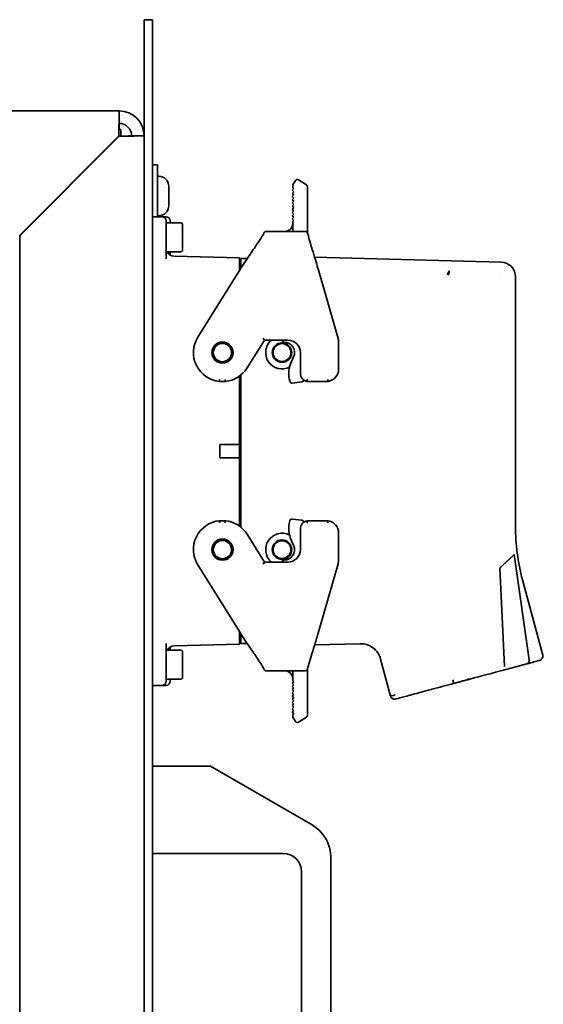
# Model space of a CAD drawing. Header units: millimetres. Extents: x 0 to 7128, y 0 to 5040.
# Tile 30 of 95: x 2711 to 2812, y 1242 to 1432. Entities that reach past the tile are written whole.
import ezdxf

# ---------------------------------------------------------------- set-up
doc = ezdxf.new("R2010")
doc.units = ezdxf.units.MM
doc.header["$LTSCALE"] = 12
doc.layers.add('Spigoli visibili(ISO)', color=7, linetype='Continuous', lineweight=35)

msp = doc.modelspace()

# ---------------------------------------------------------------- linework, layer by layer
at = {"layer": 'Spigoli visibili(ISO)'}
for p, q in [((2736.9905, 1432.1321), (2735.3905, 1432.1321)), ((2735.3905, 1429.7321), (2735.3905, 1432.1321)), ((2736.9905, 1432.1321), (2736.9905, 1429.7321)), ((2735.3905, 1429.7321), (2735.3905, 981.3534)), ((2736.9905, 981.3534), (2736.9905, 1429.7321)), ((2313.3905, 1414.5321), (2730.5905, 1414.5321)), ((2730.5905, 1414.5321), (2730.5905, 1412.1321)), ((2730.5339, 1409.7321), (2711.3339, 1390.5321)), ((2711.3905, 1390.4756), (2730.5905, 1409.6756)), ((2730.9339, 1410.9321), (2730.5528, 1410.9321)), ((2730.9339, 1409.6807), (2730.9339, 1410.9321)), ((2732.9905, 1409.7321), (2735.3905, 1409.7321)), ((2728.9905, 1408.0756), (2728.9905, 1408.1887)), ((2729.7339, 1408.9321), (2729.8471, 1408.9321)), ((2736.9905, 1404.1321), (2737.9505, 1404.1321)), ((2737.9505, 1404.1321), (2737.9505, 1394.1321)), ((2738.2545, 1401.9321), (2737.9505, 1401.9321)), ((2740.1505, 1400.0361), (2740.1505, 1396.2281)), ((2764.2641, 1399.579), (2763.9572, 1399.2448)), ((2764.6353, 1401.1041), (2764.104, 1400.2539)), ((2764.1041, 1400.1326), (2764.1041, 1400.2538)), ((2764.1041, 1400.1326), (2764.1041, 1399.7259)), ((2764.1041, 1399.7259), (2764.2641, 1399.579)), ((2765.1864, 1401.2314), (2766.716, 1400.2756)), ((2766.9041, 1398.605), (2766.9041, 1399.9363)), ((2763.9572, 1399.2448), (2764.2641, 1398.963)), ((2764.2641, 1398.963), (2763.9572, 1398.6288)), ((2763.9572, 1398.6288), (2764.2641, 1398.347)), ((2764.2641, 1398.347), (2763.9572, 1398.0128)), ((2763.9572, 1398.0128), (2764.2641, 1397.731)), ((2764.2641, 1397.731), (2763.9572, 1397.3968)), ((2766.9041, 1392.7526), (2766.9041, 1398.605)), ((2763.9572, 1397.3968), (2764.2641, 1397.115)), ((2764.2641, 1397.115), (2763.9572, 1396.7808)), ((2763.9572, 1396.7808), (2764.2641, 1396.499)), ((2764.2641, 1396.499), (2763.9572, 1396.1648)), ((2763.9572, 1396.1648), (2764.2641, 1395.883)), ((2764.2641, 1395.883), (2763.9572, 1395.5488)), ((2736.9905, 1394.1321), (2738.8305, 1394.1321)), ((2738.2545, 1394.3321), (2737.9505, 1394.3321)), ((2738.8305, 1394.1321), (2739.6305, 1394.1321)), ((2763.9572, 1395.5488), (2764.2641, 1395.267)), ((2764.2641, 1395.267), (2763.9572, 1394.9328)), ((2763.9572, 1394.9328), (2764.2641, 1394.651)), ((2764.2641, 1394.651), (2763.9572, 1394.3168)), ((2763.9572, 1394.3168), (2764.2641, 1394.035)), ((2764.2641, 1394.035), (2763.9572, 1393.7008)), ((2739.6305, 1390.1321), (2739.6305, 1393.3321)), ((2742.5105, 1392.9321), (2739.6305, 1392.9321)), ((2740.4305, 1393.3321), (2740.4305, 1392.9321)), ((2742.8305, 1392.6121), (2742.8305, 1387.6521)), ((2763.9572, 1393.7008), (2764.2641, 1393.419)), ((2764.2641, 1393.419), (2764.1041, 1393.2447)), ((2764.1041, 1393.2447), (2764.1041, 1392.8921)), ((2764.1041, 1392.8626), (2764.1041, 1392.8921)), ((2764.1041, 1392.81), (2764.1041, 1392.8626)), ((2764.1041, 1392.7805), (2764.1041, 1392.81)), ((2764.1041, 1392.7805), (2764.1041, 1392.7636)), ((2764.1041, 1392.7636), (2764.1041, 1391.2921)), ((2766.9041, 1390.9769), (2766.9041, 1392.7526)), ((2711.3905, 1186.5321), (2711.3905, 1390.4756)), ((2739.6305, 1390.1321), (2739.6305, 1386.029)), ((2766.507, 1391.2921), (2758.9022, 1391.2921)), ((2742.5105, 1387.3321), (2739.7539, 1387.3321)), ((2740.4305, 1387.3321), (2740.4305, 1386.717)), ((2741.1886, 1386.5032), (2753.8305, 1386.1721)), ((2768.2976, 1386.3097), (2804.3159, 1385.3666)), ((2753.8305, 1383.8129), (2753.8305, 1386.1721)), ((2754.0305, 1385.1321), (2753.8305, 1385.1321)), ((2754.0305, 1384.1303), (2754.0305, 1386.0521)), ((2754.0305, 1386.0521), (2755.2917, 1386.0521)), ((2753.9797, 1384.0517), (2745.7614, 1370.8997)), ((2768.9802, 1384.0516), (2768.9336, 1384.2071)), ((2772.8175, 1370.6694), (2768.9802, 1384.0516)), ((2803.9995, 1382.4889), (2803.9995, 1382.489)), ((2807.0422, 1334.4435), (2807.0422, 1382.5679)), ((2755.2596, 1364.9646), (2758.6136, 1370.3321)), ((2758.6136, 1370.3321), (2758.3919, 1370.7321)), ((2758.6136, 1370.3321), (2763.1505, 1370.3321)), ((2762.1076, 1370.3321), (2762.1082, 1369.9489)), ((2762.1082, 1369.9489), (2762.4282, 1369.9493)), ((2772.9105, 1364.7321), (2772.9105, 1370.0079)), ((2765.5505, 1367.9321), (2765.5505, 1363.9321)), ((2764.2446, 1367.1065), (2763.8378, 1366.2311)), ((2754.0305, 1363.5767), (2754.0305, 1334.2875)), ((2749.9424, 1362.361), (2751.0786, 1362.361)), ((2753.8305, 1363.4224), (2753.8305, 1350.2321)), ((2763.509, 1362.4146), (2763.5325, 1362.3272)), ((2763.9722, 1362.0348), (2765.8513, 1362.2881)), ((2766.8478, 1362.361), (2770.8818, 1362.361)), ((2749.9905, 1350.2321), (2749.9905, 1347.6321)), ((2749.9905, 1350.2321), (2753.8305, 1350.2321)), ((2753.8305, 1350.2321), (2753.8305, 1347.6321)), ((2749.9905, 1347.6321), (2753.8305, 1347.6321)), ((2753.8305, 1347.6321), (2753.8305, 1334.4419)), ((2751.0786, 1335.5032), (2749.9424, 1335.5032)), ((2763.509, 1335.4497), (2763.5325, 1335.537)), ((2763.9722, 1335.8294), (2765.8513, 1335.5762)), ((2770.8818, 1335.5032), (2766.8478, 1335.5032)), ((2765.5505, 1333.9321), (2765.5505, 1329.9321)), ((2772.9105, 1327.8564), (2772.9105, 1333.1321)), ((2758.6136, 1327.5321), (2755.2596, 1332.8997)), ((2764.2446, 1330.7578), (2763.8378, 1331.6332)), ((2758.3919, 1327.1321), (2758.6136, 1327.5321)), ((2763.1505, 1327.5321), (2758.6136, 1327.5321)), ((2762.1076, 1327.5321), (2762.1082, 1327.9154)), ((2762.1082, 1327.9154), (2762.4282, 1327.915)), ((2809.6974, 1308.6568), (2806.7996, 1328.955)), ((2745.7614, 1326.9646), (2753.9797, 1313.8126)), ((2768.9802, 1313.8126), (2772.8175, 1327.1949)), ((2804.9472, 1307.3661), (2804.0425, 1326.4175)), ((2808.4049, 1324.0923), (2812.3036, 1309.5424)), ((2753.8305, 1311.6921), (2753.8305, 1314.0514)), ((2754.0305, 1312.7321), (2753.8305, 1312.7321)), ((2754.0305, 1311.8121), (2754.0305, 1313.734)), ((2768.9336, 1313.6572), (2768.9802, 1313.8126)), ((2739.6305, 1311.8353), (2739.6305, 1307.7321)), ((2742.5105, 1310.5321), (2739.7539, 1310.5321)), ((2740.4305, 1311.1473), (2740.4305, 1310.5321)), ((2753.8305, 1311.6921), (2741.1886, 1311.3611)), ((2754.0305, 1311.8121), (2755.2917, 1311.8121)), ((2755.7001, 1311.8121), (2755.7006, 1311.8121)), ((2768.2976, 1311.5545), (2777.0562, 1311.7839)), ((2742.8305, 1310.2121), (2742.8305, 1305.2521)), ((2782.9395, 1301.6739), (2781.0248, 1308.8199)), ((2739.6305, 1304.5321), (2739.6305, 1307.7321)), ((2758.2241, 1307.2915), (2758.2241, 1307.4642)), ((2758.2241, 1307.2915), (2758.2241, 1307.1915)), ((2758.404, 1307.1598), (2758.2241, 1307.1915)), ((2766.507, 1306.5721), (2758.9022, 1306.5721)), ((2764.1041, 1306.5721), (2764.1041, 1305.0959)), ((2766.9041, 1306.8874), (2766.9041, 1305.1116)), ((2804.7391, 1306.6873), (2809.2328, 1307.8914)), ((2742.5105, 1304.9321), (2739.6305, 1304.9321)), ((2740.4305, 1304.9321), (2740.4305, 1304.5321)), ((2764.1041, 1305.0838), (2764.1041, 1305.0837)), ((2764.1041, 1305.0546), (2764.1041, 1305.0837)), ((2764.1041, 1305.0013), (2764.1041, 1305.0546)), ((2764.1041, 1304.9721), (2764.1041, 1305.0013)), ((2764.1041, 1304.6195), (2764.1041, 1304.9721)), ((2764.1041, 1304.6195), (2764.2641, 1304.4453)), ((2766.9041, 1305.1116), (2766.9041, 1299.2592)), ((2798.2157, 1304.9394), (2798.2059, 1304.9368)), ((2738.8305, 1303.7321), (2736.9905, 1303.7321)), ((2738.8305, 1303.7321), (2739.6305, 1303.7321)), ((2764.2641, 1304.4453), (2763.9572, 1304.1635)), ((2763.9572, 1304.1635), (2764.2641, 1303.8293)), ((2764.2641, 1303.8293), (2763.9572, 1303.5475)), ((2763.9572, 1303.5475), (2764.2641, 1303.2133)), ((2764.2641, 1303.2133), (2763.9572, 1302.9315)), ((2763.9572, 1302.9315), (2764.2641, 1302.5973)), ((2764.2641, 1302.5973), (2763.9572, 1302.3155)), ((2763.9572, 1302.3155), (2764.2641, 1301.9813)), ((2764.2641, 1301.9813), (2763.9572, 1301.6995)), ((2763.9572, 1301.6995), (2764.2641, 1301.3653)), ((2764.2641, 1301.3653), (2763.9572, 1301.0835)), ((2763.9572, 1301.0835), (2764.2641, 1300.7493)), ((2764.2641, 1300.7493), (2763.9572, 1300.4675)), ((2763.9572, 1300.4675), (2764.2641, 1300.1333)), ((2764.2641, 1300.1333), (2763.9572, 1299.8515)), ((2763.9572, 1299.8515), (2764.2641, 1299.5173)), ((2764.2641, 1299.5173), (2763.9572, 1299.2355)), ((2763.9572, 1299.2355), (2764.2641, 1298.9013)), ((2766.9041, 1299.2592), (2766.9041, 1297.9279)), ((2764.2641, 1298.9013), (2763.9572, 1298.6195)), ((2763.9572, 1298.6195), (2764.2641, 1298.2853)), ((2764.2641, 1298.2853), (2764.1041, 1298.1384)), ((2764.1041, 1297.7316), (2764.1041, 1298.1384)), ((2764.1041, 1297.7316), (2764.1041, 1297.6103)), ((2764.6353, 1296.7602), (2764.1041, 1297.6103)), ((2765.1864, 1296.6329), (2766.716, 1297.5887)), ((2748.1905, 1288.1321), (2736.9905, 1288.1321)), ((2767.7905, 1276.8161), (2748.1905, 1288.1321)), ((2736.9905, 1271.3321), (2762.1905, 1271.3321)), ((2771.3905, 1185.6836), (2771.3905, 1270.5807)), ((2765.7905, 1267.7321), (2765.7905, 1188.5321))]:
    msp.add_line(p, q, dxfattribs=at)
for centre, radius in [((2750.5105, 1367.9321), 2.04), ((2750.5105, 1367.9321), 1.92), ((2750.5105, 1367.9321), 1.76), ((2762.0022, 1367.9321), 1.88), ((2762.0022, 1367.9321), 1.72), ((2750.5105, 1329.9321), 2.04), ((2750.5105, 1329.9321), 1.92), ((2750.5105, 1329.9321), 1.76), ((2762.0022, 1329.9321), 1.88), ((2762.0022, 1329.9321), 1.72)]:
    msp.add_circle(centre, radius, dxfattribs=at)
for centre, radius, start, end in [((2730.5905, 1409.7321), 4.8, 0, 90), ((2730.5905, 1409.7321), 2.4, 0, 90), ((2738.2545, 1400.0361), 1.896, 0, 90), ((2766.5041, 1399.9363), 0.4, 0, 58), ((2738.2545, 1396.2281), 1.896, 270, 0), ((2738.8305, 1393.3321), 0.8, 0, 90), ((2739.6305, 1393.3321), 0.8, 0, 90), ((2742.5105, 1392.6121), 0.32, 0, 90), ((2762.5041, 1392.8921), 1.6, 270, 271.066429), ((2741.2305, 1388.1026), 1.6, 208.787137, 268.5), ((2742.5105, 1387.6521), 0.32, 270, 0), ((2750.5105, 1367.9321), 5.6, 148, 264.177817), ((2762.0022, 1367.9321), 3.1554, 130.482928, 297.526576), ((2762.4308, 1367.9493), 2, 335.076218, 90.076218), ((2763.1505, 1367.9321), 2.4, 0, 90), ((2770.5105, 1370.0079), 2.4, 0, 16), ((2768.9162, 1363.8712), 5.6, 155.076218, 195.076218), ((2750.5105, 1367.9321), 5.6, 275.822183, 328), ((2767.1505, 1363.9321), 1.6, 180, 259.095931), ((2770.5105, 1364.7321), 2.4, 278.898646, 0), ((2763.9188, 1362.4313), 0.4, 195.076218, 277.676218), ((2765.7978, 1362.6845), 0.4, 277.676218, 354.749872), ((2750.5105, 1329.9321), 5.6, 95.822183, 212), ((2750.5105, 1329.9321), 5.6, 32, 84.177817), ((2768.9162, 1333.9931), 5.6, 164.923782, 204.923782), ((2763.9188, 1335.433), 0.4, 82.323782, 164.923782), ((2767.1505, 1333.9321), 1.6, 100.904069, 180), ((2765.7978, 1335.1797), 0.4, 5.250083, 82.323782), ((2770.5105, 1333.1321), 2.4, 0, 81.101354), ((2762.0022, 1329.9321), 3.1554, 62.473498, 229.517072), ((2762.4308, 1329.915), 2, 269.923782, 24.923782), ((2763.1505, 1329.9321), 2.4, 270, 0), ((2770.5105, 1327.8564), 2.4, 344, 0), ((2741.2305, 1309.7616), 1.6, 91.5, 151.212863), ((2742.5105, 1310.2121), 0.32, 0, 90), ((2742.5105, 1305.2521), 0.32, 270, 0), ((2738.8305, 1304.5321), 0.8, 270, 0), ((2739.6305, 1304.5321), 0.8, 270, 0), ((2766.5041, 1297.9279), 0.4, 302, 0), ((2764.1905, 1270.5807), 7.2, 0, 60), ((2762.1905, 1267.7321), 3.6, 0, 90)]:
    msp.add_arc(centre, radius, start, end, dxfattribs=at)
for centre, major_axis, ratio, start_param, end_param in [((2804.2417, 1382.5671), (2.0062, 1.9544), 0.99970323, 5.51102547, 7.05534514), ((2847.0361, 1334.4435), (-4.7558, 39.7163), 0.99984551, 1.45163656, 1.71339585), ((2811.5308, 1309.3354), (0.207, -0.7727), 0.99999845, 0.00000892, 1.57079633)]:
    msp.add_ellipse(centre, major_axis=major_axis, ratio=ratio, start_param=start_param, end_param=end_param, dxfattribs=at)
for points, knots in [([(2730.5905, 1414.5321), (2730.5801, 1414.5321), (2730.5698, 1413.902), (2730.5594, 1412.8528), (2730.5509, 1411.9924), (2730.5424, 1410.8646), (2730.5339, 1409.7321)], [0, 0, 0, 0, 0.86303039, 0.86303039, 0.86303039, 1.57079633, 1.57079633, 1.57079633, 1.57079633]), ([(2730.5905, 1412.1321), (2730.5782, 1412.1321), (2730.5659, 1411.6776), (2730.5535, 1410.9753), (2730.547, 1410.6027), (2730.5405, 1410.1677), (2730.5339, 1409.7321)], [0, 0, 0, 0, 1.02632188, 1.02632188, 1.02632188, 1.57079633, 1.57079633, 1.57079633, 1.57079633]), ([(2730.5905, 1409.6756), (2731.9714, 1409.6859), (2733.3399, 1409.6963), (2734.2376, 1409.7066), (2734.9739, 1409.7151), (2735.3905, 1409.7236), (2735.3905, 1409.7321)], [0, 0, 0, 0, 0.86303039, 0.86303039, 0.86303039, 1.57079633, 1.57079633, 1.57079633, 1.57079633]), ([(2732.9905, 1409.7321), (2732.9905, 1409.7198), (2732.536, 1409.7075), (2731.8336, 1409.6952), (2731.461, 1409.6886), (2731.0261, 1409.6821), (2730.5905, 1409.6756)], [0, 0, 0, 0, 1.02632188, 1.02632188, 1.02632188, 1.57079633, 1.57079633, 1.57079633, 1.57079633]), ([(2764.6353, 1401.1041), (2764.6963, 1401.2018), (2764.7991, 1401.2622), (2764.9875, 1401.3057), (2765.1055, 1401.2819), (2765.1864, 1401.2314)], [0.32711254, 0.32711254, 0.32711254, 0.32711254, 0.392472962, 0.392472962, 0.471326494, 0.471326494, 0.471326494, 0.471326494]), ([(2762.6239, 1391.2921), (2762.6257, 1391.2922), (2762.6279, 1391.2923), (2762.6386, 1391.2927), (2762.6511, 1391.2934), (2762.6781, 1391.2954), (2762.6921, 1391.2967), (2762.7275, 1391.3006), (2762.7498, 1391.3037), (2762.8145, 1391.3144), (2762.858, 1391.3238), (2762.986, 1391.3586), (2763.0707, 1391.3907), (2763.2737, 1391.4888), (2763.3899, 1391.5647), (2763.623, 1391.7578), (2763.7378, 1391.8825), (2763.9347, 1392.171), (2764.0138, 1392.3434), (2764.0857, 1392.6328), (2764.1041, 1392.7493), (2764.1041, 1392.8666)], [0.059685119, 0.059685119, 0.059685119, 0.059685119, 0.061962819, 0.061962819, 0.069754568, 0.069754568, 0.076207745, 0.076207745, 0.08549115, 0.08549115, 0.102834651, 0.102834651, 0.137083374, 0.137083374, 0.188438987, 0.188438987, 0.25072638, 0.25072638, 0.319439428, 0.319439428, 0.363549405, 0.363549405, 0.363549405, 0.363549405]), ([(2763.919, 1392.1631), (2763.9414, 1392.2045), (2763.9618, 1392.2468), (2764.0136, 1392.3677), (2764.0405, 1392.4486), (2764.0868, 1392.6403), (2764.1041, 1392.7532), (2764.1041, 1392.8669)], [0.2691530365, 0.2691530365, 0.2691530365, 0.2691530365, 0.2867260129, 0.2867260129, 0.3185962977, 0.3185962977, 0.36134244, 0.36134244, 0.36134244, 0.36134244]), ([(2754.1467, 1384.3097), (2754.7129, 1385.1835), (2755.2946, 1386.0636), (2756.4101, 1387.704), (2756.9503, 1388.4957), (2757.5982, 1389.4481), (2757.7777, 1389.7142), (2758.0621, 1390.1454), (2758.1767, 1390.3228), (2758.3441, 1390.5941), (2758.4024, 1390.6978), (2758.4979, 1390.8937), (2758.5005, 1390.9226), (2758.5049, 1390.9474), (2758.505, 1390.9497), (2758.5105, 1390.9764), (2758.5128, 1390.9875), (2758.5202, 1391.0123), (2758.5228, 1391.0204), (2758.5326, 1391.047), (2758.542, 1391.0683), (2758.5656, 1391.1098), (2758.5798, 1391.1305), (2758.6287, 1391.1885), (2758.6706, 1391.2224), (2758.7626, 1391.2706), (2758.8144, 1391.2858), (2758.8782, 1391.2916), (2758.8902, 1391.2921), (2758.9022, 1391.2921)], [0, 0, 0, 0, 0.39045877, 0.39045877, 0.78471849, 0.78471849, 0.95457552, 0.95457552, 1.0947734, 1.0947734, 1.21434876, 1.21434876, 1.40056496, 1.40056496, 1.43270016, 1.43270016, 1.44512337, 1.44512337, 1.4499702, 1.4499702, 1.45979647, 1.45979647, 1.46950888, 1.46950888, 1.48917048, 1.48917048, 1.50880705, 1.50880705, 1.51333893, 1.51333893, 1.51333893, 1.51333893]), ([(2766.507, 1391.2921), (2766.5514, 1391.2921), (2766.5963, 1391.2845), (2766.6791, 1391.256), (2766.7182, 1391.2346), (2766.7819, 1391.186), (2766.808, 1391.1584), (2766.842, 1391.114), (2766.8531, 1391.096), (2766.8695, 1391.0662), (2766.8751, 1391.0541), (2766.887, 1391.0269), (2766.8914, 1391.0149), (2766.9049, 1390.976), (2766.9106, 1390.9556), (2766.9394, 1390.8552), (2766.9709, 1390.7423), (2767.0972, 1390.3102), (2767.2183, 1389.906), (2767.5004, 1388.9583), (2767.661, 1388.4156), (2768.0256, 1387.2026), (2768.2365, 1386.5115), (2768.6098, 1385.2816), (2768.7728, 1384.7429), (2768.9336, 1384.2071)], [0, 0, 0, 0, 0.01716585, 0.01716585, 0.03431889, 0.03431889, 0.05051459, 0.05051459, 0.06357665, 0.06357665, 0.07704297, 0.07704297, 0.09973961, 0.09973961, 0.15912686, 0.15912686, 0.33799713, 0.33799713, 0.63117655, 0.63117655, 0.90087944, 0.90087944, 1.18575595, 1.18575595, 1.39551767, 1.39551767, 1.39551767, 1.39551767]), ([(2793.9263, 1382.9261), (2793.9326, 1382.9513), (2793.9389, 1382.9765), (2793.9458, 1383.0015), (2793.9533, 1383.0287), (2793.9615, 1383.0557), (2793.9701, 1383.0824), (2793.9793, 1383.1114), (2793.989, 1383.14), (2793.9991, 1383.1683), (2794.0099, 1383.1988), (2794.0212, 1383.229), (2794.0328, 1383.2586), (2794.0453, 1383.2904), (2794.0582, 1383.3217), (2794.0714, 1383.3524), (2794.0845, 1383.3827), (2794.0979, 1383.4124), (2794.1115, 1383.4415), (2794.1279, 1383.4767), (2794.1446, 1383.511), (2794.1615, 1383.5444), (2794.177, 1383.5751), (2794.1926, 1383.605), (2794.2084, 1383.6341), (2794.2241, 1383.6629), (2794.24, 1383.691), (2794.2557, 1383.7182)], [0, 0, 0, 0, 0.084781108, 0.084781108, 0.084781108, 0.177061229, 0.177061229, 0.177061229, 0.276941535, 0.276941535, 0.276941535, 0.384438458, 0.384438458, 0.384438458, 0.499480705, 0.499480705, 0.499480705, 0.612908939, 0.612908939, 0.612908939, 0.749646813, 0.749646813, 0.749646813, 0.87519904, 0.87519904, 0.87519904, 0.999998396, 0.999998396, 0.999998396, 0.999998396]), ([(2794.2557, 1383.7182), (2794.2329, 1383.5978), (2794.2092, 1383.4666), (2794.1885, 1383.327), (2794.18, 1383.2695), (2794.1719, 1383.2105), (2794.1647, 1383.1503), (2794.1589, 1383.1018), (2794.1537, 1383.0525), (2794.149, 1383.0025), (2794.1454, 1382.9642), (2794.1422, 1382.9255), (2794.1398, 1382.8867)], [0.000001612, 0.000001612, 0.000001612, 0.000001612, 0.500279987, 0.500279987, 0.500279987, 0.706368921, 0.706368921, 0.706368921, 0.872732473, 0.872732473, 0.872732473, 1, 1, 1, 1]), ([(2749.9632, 1362.761), (2749.9631, 1362.76), (2749.963, 1362.759), (2749.9602, 1362.7051), (2749.9575, 1362.6527), (2749.9524, 1362.5561), (2749.9502, 1362.5126), (2749.9464, 1362.4396), (2749.945, 1362.4106), (2749.9429, 1362.3712), (2749.9424, 1362.361), (2749.9424, 1362.361)], [-0.1573147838, -0.1573147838, -0.1573147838, -0.1573147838, -0.1569426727, -0.1569426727, -0.1370530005, -0.1370530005, -0.1175038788, -0.1175038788, -0.0979810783, -0.0979810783, -0.0784713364, -0.0784713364, -0.0784713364, -0.0784713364]), ([(2751.0579, 1362.761), (2751.0579, 1362.76), (2751.058, 1362.759), (2751.0608, 1362.7051), (2751.0636, 1362.6527), (2751.0686, 1362.5561), (2751.0708, 1362.5126), (2751.0746, 1362.4396), (2751.0761, 1362.4106), (2751.0781, 1362.3712), (2751.0786, 1362.361), (2751.0786, 1362.361)], [-0.0003721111, -0.0003721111, -0.0003721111, -0.0003721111, 0, 0, 0.0198896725, 0.0198896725, 0.0394387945, 0.0394387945, 0.0589615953, 0.0589615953, 0.0784713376, 0.0784713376, 0.0784713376, 0.0784713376]), ([(2766.8888, 1362.761), (2766.8887, 1362.7598), (2766.8885, 1362.7586), (2766.8825, 1362.7044), (2766.877, 1362.6519), (2766.8669, 1362.5553), (2766.8626, 1362.5119), (2766.8554, 1362.4391), (2766.8526, 1362.4103), (2766.8488, 1362.3711), (2766.8478, 1362.361), (2766.8478, 1362.361)], [-0.1575670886, -0.1575670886, -0.1575670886, -0.1575670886, -0.1571134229, -0.1571134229, -0.1370968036, -0.1370968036, -0.117507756, -0.117507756, -0.0980107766, -0.0980107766, -0.0785567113, -0.0785567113, -0.0785567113, -0.0785567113]), ([(2770.8492, 1362.761), (2770.8493, 1362.7599), (2770.8494, 1362.7588), (2770.854, 1362.7047), (2770.8584, 1362.6523), (2770.8663, 1362.5557), (2770.8698, 1362.5123), (2770.8756, 1362.4393), (2770.8779, 1362.4105), (2770.881, 1362.3711), (2770.8818, 1362.361), (2770.8818, 1362.361)], [-0.0004203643, -0.0004203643, -0.0004203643, -0.0004203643, 0, 0, 0.0199456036, 0.0199456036, 0.0395167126, 0.0395167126, 0.0590262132, 0.0590262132, 0.0785061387, 0.0785061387, 0.0785061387, 0.0785061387]), ([(2749.9424, 1335.5032), (2749.9424, 1335.5032), (2749.9429, 1335.4931), (2749.945, 1335.4536), (2749.9464, 1335.4247), (2749.9502, 1335.3516), (2749.9524, 1335.3082), (2749.9575, 1335.2116), (2749.9602, 1335.1592), (2749.963, 1335.1052), (2749.9631, 1335.1042), (2749.9632, 1335.1032)], [0.0784713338, 0.0784713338, 0.0784713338, 0.0784713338, 0.097981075, 0.097981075, 0.1175038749, 0.1175038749, 0.1370529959, 0.1370529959, 0.1569426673, 0.1569426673, 0.1573147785, 0.1573147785, 0.1573147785, 0.1573147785]), ([(2751.0786, 1335.5032), (2751.0786, 1335.5032), (2751.0781, 1335.4931), (2751.0761, 1335.4536), (2751.0746, 1335.4247), (2751.0708, 1335.3516), (2751.0686, 1335.3082), (2751.0636, 1335.2116), (2751.0608, 1335.1592), (2751.058, 1335.1052), (2751.0579, 1335.1042), (2751.0579, 1335.1032)], [-0.0784713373, -0.0784713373, -0.0784713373, -0.0784713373, -0.0589615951, -0.0589615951, -0.0394387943, -0.0394387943, -0.0198896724, -0.0198896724, 0, 0, 0.0003721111, 0.0003721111, 0.0003721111, 0.0003721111]), ([(2766.8478, 1335.5032), (2766.8478, 1335.5032), (2766.8488, 1335.4932), (2766.8526, 1335.4539), (2766.8554, 1335.4251), (2766.8626, 1335.3523), (2766.8669, 1335.309), (2766.877, 1335.2124), (2766.8825, 1335.1599), (2766.8885, 1335.1057), (2766.8887, 1335.1045), (2766.8888, 1335.1032)], [0.0785567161, 0.0785567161, 0.0785567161, 0.0785567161, 0.0980107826, 0.0980107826, 0.1175077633, 0.1175077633, 0.1370968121, 0.1370968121, 0.1571134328, 0.1571134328, 0.1575670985, 0.1575670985, 0.1575670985, 0.1575670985]), ([(2770.8818, 1335.5032), (2770.8818, 1335.5032), (2770.881, 1335.4931), (2770.8779, 1335.4538), (2770.8756, 1335.4249), (2770.8698, 1335.352), (2770.8663, 1335.3086), (2770.8584, 1335.212), (2770.854, 1335.1596), (2770.8494, 1335.1055), (2770.8493, 1335.1044), (2770.8492, 1335.1032)], [-0.0785061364, -0.0785061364, -0.0785061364, -0.0785061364, -0.0590262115, -0.0590262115, -0.0395167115, -0.0395167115, -0.0199456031, -0.0199456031, 0, 0, 0.0004203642, 0.0004203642, 0.0004203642, 0.0004203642]), ([(2804.0425, 1326.4175), (2804.0939, 1326.4645), (2804.1452, 1326.5117), (2804.1965, 1326.5588), (2804.2462, 1326.6044), (2804.2961, 1326.6498), (2804.3458, 1326.6951), (2804.394, 1326.739), (2804.4421, 1326.7828), (2804.4902, 1326.8265), (2804.5366, 1326.8687), (2804.583, 1326.9109), (2804.6292, 1326.9529), (2804.6738, 1326.9934), (2804.7184, 1327.0339), (2804.7627, 1327.0742), (2804.8055, 1327.1132), (2804.8481, 1327.152), (2804.8905, 1327.1906), (2804.9314, 1327.2279), (2804.972, 1327.265), (2805.0124, 1327.302), (2805.0257, 1327.3142), (2805.0389, 1327.3263), (2805.0521, 1327.3384), (2805.0777, 1327.3618), (2805.1031, 1327.3852), (2805.1285, 1327.4085), (2805.1654, 1327.4424), (2805.2021, 1327.4763), (2805.2386, 1327.5099), (2805.2736, 1327.5422), (2805.3083, 1327.5744), (2805.3428, 1327.6064), (2805.3759, 1327.637), (2805.4087, 1327.6675), (2805.4412, 1327.6979), (2805.4724, 1327.7269), (2805.5033, 1327.7557), (2805.534, 1327.7843), (2805.5633, 1327.8117), (2805.5924, 1327.8388), (2805.6212, 1327.8658), (2805.6487, 1327.8915), (2805.6759, 1327.917), (2805.7029, 1327.9423), (2805.7286, 1327.9663), (2805.754, 1327.9902), (2805.7793, 1328.0138), (2805.8032, 1328.0362), (2805.8269, 1328.0584), (2805.8504, 1328.0803), (2805.8726, 1328.1011), (2805.8947, 1328.1217), (2805.9165, 1328.1419), (2805.9371, 1328.161), (2805.9575, 1328.1799), (2805.9777, 1328.1985), (2806.036, 1328.2522), (2806.0925, 1328.3042), (2806.1469, 1328.3541), (2806.1991, 1328.402), (2806.2492, 1328.448), (2806.2971, 1328.4918), (2806.3431, 1328.5339), (2806.3869, 1328.5739), (2806.4282, 1328.6115), (2806.4679, 1328.6478), (2806.5053, 1328.6819), (2806.5398, 1328.7134), (2806.5412, 1328.7147), (2806.5426, 1328.716), (2806.544, 1328.7172)], [0, 0, 0, 0, 0.04093472, 0.04093472, 0.04093472, 0.080624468, 0.080624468, 0.080624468, 0.119070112, 0.119070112, 0.119070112, 0.156272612, 0.156272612, 0.156272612, 0.192233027, 0.192233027, 0.192233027, 0.22695253, 0.22695253, 0.22695253, 0.260432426, 0.260432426, 0.260432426, 0.271404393, 0.271404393, 0.271404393, 0.292674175, 0.292674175, 0.292674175, 0.323679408, 0.323679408, 0.323679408, 0.353449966, 0.353449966, 0.353449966, 0.381987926, 0.381987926, 0.381987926, 0.409295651, 0.409295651, 0.409295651, 0.435375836, 0.435375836, 0.435375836, 0.460231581, 0.460231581, 0.460231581, 0.483866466, 0.483866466, 0.483866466, 0.506284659, 0.506284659, 0.506284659, 0.527491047, 0.527491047, 0.527491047, 0.547491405, 0.547491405, 0.547491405, 0.605260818, 0.605260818, 0.605260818, 0.660767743, 0.660767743, 0.660767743, 0.714151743, 0.714151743, 0.714151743, 0.76556967, 0.76556967, 0.76556967, 0.767639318, 0.767639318, 0.767639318, 0.767639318]), ([(2806.544, 1328.7172), (2806.561, 1328.7328), (2806.5773, 1328.7477), (2806.5929, 1328.762), (2806.6063, 1328.7744), (2806.6192, 1328.7862), (2806.6314, 1328.7975), (2806.6581, 1328.8222), (2806.682, 1328.8443), (2806.7027, 1328.8637), (2806.7228, 1328.8825), (2806.7401, 1328.8986), (2806.7542, 1328.912), (2806.7679, 1328.9251), (2806.7786, 1328.9356), (2806.7863, 1328.9424), (2806.7939, 1328.9491), (2806.7985, 1328.9523), (2806.7996, 1328.955)], [0.767639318, 0.767639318, 0.767639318, 0.767639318, 0.793147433, 0.793147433, 0.793147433, 0.815197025, 0.815197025, 0.815197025, 0.863228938, 0.863228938, 0.863228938, 0.909880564, 0.909880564, 0.909880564, 0.955386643, 0.955386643, 0.955386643, 1, 1, 1, 1]), ([(2758.9022, 1306.5721), (2758.8589, 1306.5721), (2758.815, 1306.5794), (2758.7327, 1306.6072), (2758.6933, 1306.6282), (2758.6248, 1306.6807), (2758.5946, 1306.7129), (2758.5608, 1306.7625), (2758.5516, 1306.7784), (2758.538, 1306.8056), (2758.533, 1306.8172), (2758.5227, 1306.8436), (2758.5184, 1306.8574), (2758.513, 1306.877), (2758.5114, 1306.8839), (2758.5084, 1306.8974), (2758.5075, 1306.9024), (2758.5053, 1306.9143), (2758.5048, 1306.9173), (2758.5029, 1306.9281), (2758.5022, 1306.9324), (2758.4881, 1306.984), (2758.4403, 1307.105), (2758.2179, 1307.4798), (2758.0656, 1307.7143), (2757.6767, 1308.302), (2757.42, 1308.6776), (2756.7885, 1309.6076), (2756.3915, 1310.1894), (2755.4863, 1311.5171), (2754.9691, 1312.2927), (2754.3559, 1313.2322), (2754.2511, 1313.3934), (2754.1467, 1313.5546)], [0, 0, 0, 0, 0.01635458, 0.01635458, 0.03281, 0.03281, 0.04917833, 0.04917833, 0.05654756, 0.05654756, 0.06213651, 0.06213651, 0.07046797, 0.07046797, 0.07778299, 0.07778299, 0.08859974, 0.08859974, 0.11139083, 0.11139083, 0.17965702, 0.17965702, 0.38741083, 0.38741083, 0.57356282, 0.57356282, 0.80062728, 0.80062728, 1.09274245, 1.09274245, 1.44214436, 1.44214436, 1.51419169, 1.51419169, 1.51419169, 1.51419169]), ([(2768.9336, 1313.6572), (2768.7056, 1312.8974), (2768.4722, 1312.1287), (2768.0316, 1310.6798), (2767.8206, 1309.9818), (2767.4646, 1308.7877), (2767.3112, 1308.2706), (2767.0759, 1307.4803), (2766.991, 1307.192), (2766.9287, 1306.9722), (2766.9178, 1306.932), (2766.8997, 1306.8732), (2766.8954, 1306.8562), (2766.8746, 1306.809), (2766.8688, 1306.7965), (2766.8529, 1306.7681), (2766.8436, 1306.753), (2766.8148, 1306.7141), (2766.7923, 1306.6888), (2766.7385, 1306.6437), (2766.7067, 1306.6233), (2766.6363, 1306.5915), (2766.5965, 1306.5802), (2766.54, 1306.5732), (2766.5235, 1306.5721), (2766.507, 1306.5721)], [0, 0, 0, 0, 0.29747193, 0.29747193, 0.59878831, 0.59878831, 0.88946918, 0.88946918, 1.1703645, 1.1703645, 1.26944075, 1.26944075, 1.31784897, 1.31784897, 1.33156355, 1.33156355, 1.34269176, 1.34269176, 1.35763846, 1.35763846, 1.37249403, 1.37249403, 1.38821279, 1.38821279, 1.39458307, 1.39458307, 1.39458307, 1.39458307]), ([(2777.0562, 1311.7839), (2777.4893, 1311.7952), (2777.9214, 1311.7361), (2778.7743, 1311.474), (2779.1866, 1311.2647), (2779.922, 1310.7154), (2780.2398, 1310.3795), (2780.7332, 1309.6361), (2780.9126, 1309.2385), (2781.0248, 1308.8199)], [0, 0, 0, 0, 0.162477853, 0.162477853, 0.334591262, 0.334591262, 0.506706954, 0.506706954, 0.669204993, 0.669204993, 0.669204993, 0.669204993]), ([(2809.6972, 1308.6574), (2809.7015, 1308.5802), (2809.6974, 1308.505), (2809.6665, 1308.3351), (2809.6325, 1308.2443), (2809.5416, 1308.0949), (2809.4883, 1308.0349), (2809.3689, 1307.9434), (2809.3045, 1307.9112), (2809.2352, 1307.8921), (2809.234, 1307.8917), (2809.2328, 1307.8914)], [0.000003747, 0.000003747, 0.000003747, 0.000003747, 0.028684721, 0.028684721, 0.067263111, 0.067263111, 0.10155647, 0.10155647, 0.133945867, 0.133945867, 0.134513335, 0.134513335, 0.134513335, 0.134513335]), ([(2811.7379, 1308.5627), (2811.7358, 1308.5621), (2811.5289, 1308.5067), (2811.1071, 1308.3936), (2810.8213, 1308.3171), (2810.4388, 1308.2146), (2809.9693, 1308.0888), (2809.7446, 1308.0286), (2809.499, 1307.9628), (2809.2328, 1307.8914)], [0.000022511, 0.000022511, 0.000022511, 0.000022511, 0.499439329, 0.499439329, 0.499439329, 0.837805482, 0.837805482, 0.837805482, 0.999715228, 0.999715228, 0.999715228, 0.999715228]), ([(2763.919, 1305.7011), (2763.9019, 1305.7327), (2763.8838, 1305.7636), (2763.784, 1305.9218), (2763.685, 1306.0398), (2763.4411, 1306.2668), (2763.2871, 1306.3726), (2763.0498, 1306.4816), (2762.9729, 1306.5096), (2762.833, 1306.547), (2762.7678, 1306.559), (2762.6966, 1306.5671), (2762.6833, 1306.5684), (2762.6616, 1306.5701), (2762.6526, 1306.5707), (2762.6359, 1306.5717), (2762.6288, 1306.572), (2762.6239, 1306.5721)], [0.092041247, 0.092041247, 0.092041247, 0.092041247, 0.105421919, 0.105421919, 0.162199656, 0.162199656, 0.230428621, 0.230428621, 0.261487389, 0.261487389, 0.286785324, 0.286785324, 0.292863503, 0.292863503, 0.297819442, 0.297819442, 0.303886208, 0.303886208, 0.303886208, 0.303886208]), ([(2764.1041, 1304.9973), (2764.1041, 1305.0278), (2764.1021, 1305.0582), (2764.0919, 1305.1793), (2764.0771, 1305.2693), (2764.0136, 1305.5149), (2763.9453, 1305.6686), (2763.7721, 1305.9388), (2763.668, 1306.06), (2763.4125, 1306.2905), (2763.2507, 1306.3969), (2763.0102, 1306.4987), (2762.9366, 1306.523), (2762.8136, 1306.5524), (2762.7616, 1306.5611), (2762.6973, 1306.5684), (2762.6784, 1306.5699), (2762.652, 1306.5716), (2762.643, 1306.5719), (2762.6374, 1306.5721)], [0, 0, 0, 0, 0.011453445, 0.011453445, 0.045875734, 0.045875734, 0.107326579, 0.107326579, 0.166214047, 0.166214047, 0.236350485, 0.236350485, 0.26587732, 0.26587732, 0.286795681, 0.286795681, 0.29673904, 0.29673904, 0.305435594, 0.305435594, 0.305435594, 0.305435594]), ([(2764.1041, 1304.9976), (2764.1041, 1305.0281), (2764.1021, 1305.0586), (2764.0919, 1305.1783), (2764.0774, 1305.2668), (2764.0553, 1305.3536)], [0, 0, 0, 0, 0.011470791, 0.011470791, 0.0453412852, 0.0453412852, 0.0453412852, 0.0453412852]), ([(2794.9387, 1304.7899), (2795.0061, 1304.5552), (2795.1014, 1304.2998), (2795.1671, 1304.1983), (2795.1958, 1304.1541), (2795.2184, 1304.1365), (2795.2338, 1304.1404)], [0.000049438, 0.000049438, 0.000049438, 0.000049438, 0.696295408, 0.696295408, 0.696295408, 1, 1, 1, 1]), ([(2798.2059, 1304.9368), (2797.9639, 1304.8719), (2797.722, 1304.8071), (2797.48, 1304.7423), (2797.2295, 1304.6752), (2796.979, 1304.608), (2796.7288, 1304.541), (2796.4787, 1304.474), (2796.2287, 1304.407), (2795.9795, 1304.3402), (2795.7302, 1304.2734), (2795.4815, 1304.2068), (2795.2338, 1304.1404)], [0.000000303, 0.000000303, 0.000000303, 0.000000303, 0.243570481, 0.243570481, 0.243570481, 0.495714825, 0.495714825, 0.495714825, 0.747857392, 0.747857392, 0.747857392, 0.999999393, 0.999999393, 0.999999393, 0.999999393]), ([(2797.8149, 1304.9338), (2797.8168, 1304.9334), (2797.8187, 1304.9329), (2797.8206, 1304.9324), (2797.8688, 1304.9205), (2797.9169, 1304.9135), (2797.9643, 1304.911), (2798.0152, 1304.9084), (2798.0651, 1304.9108), (2798.1139, 1304.9179), (2798.145, 1304.9224), (2798.1757, 1304.9287), (2798.2059, 1304.9368)], [0.601715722, 0.601715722, 0.601715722, 0.601715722, 0.607373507, 0.607373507, 0.607373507, 0.749981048, 0.749981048, 0.749981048, 0.902755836, 0.902755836, 0.902755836, 0.99999867, 0.99999867, 0.99999867, 0.99999867]), ([(2795.2338, 1304.1404), (2794.5112, 1303.9468), (2793.7979, 1303.7557), (2793.1106, 1303.5716), (2792.3546, 1303.3689), (2791.6266, 1303.1738), (2790.916, 1302.9834), (2790.863, 1302.9692), (2790.8101, 1302.9551), (2790.7573, 1302.9409), (2789.3876, 1302.5739), (2788.2026, 1302.2564), (2787.1963, 1301.9868), (2787.171, 1301.98), (2787.1458, 1301.9732), (2787.1207, 1301.9665), (2786.6251, 1301.8337), (2786.1808, 1301.7147), (2785.7948, 1301.6112), (2785.393, 1301.5036), (2785.0495, 1301.4115), (2784.7656, 1301.3355), (2784.7591, 1301.3337), (2784.7526, 1301.332), (2784.7461, 1301.3302), (2784.1889, 1301.1809), (2783.9201, 1301.1089), (2783.9191, 1301.1086), (2783.9191, 1301.1086), (2783.9191, 1301.1086), (2783.9191, 1301.1086)], [0.000000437, 0.000000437, 0.000000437, 0.000000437, 0.057280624, 0.057280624, 0.057280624, 0.120300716, 0.120300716, 0.120300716, 0.125, 0.125, 0.125, 0.246932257, 0.246932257, 0.246932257, 0.25, 0.25, 0.25, 0.310536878, 0.310536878, 0.310536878, 0.373547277, 0.373547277, 0.373547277, 0.375, 0.375, 0.375, 0.499992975, 0.499992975, 0.499992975, 0.500184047, 0.500184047, 0.500184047, 0.500184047]), ([(2782.9395, 1301.6739), (2782.9395, 1301.6739), (2782.9395, 1301.6739), (2782.9395, 1301.6739), (2782.9396, 1301.6744), (2782.9496, 1301.6769), (2782.9693, 1301.682), (2783.0591, 1301.7048), (2783.3498, 1301.7787), (2783.837, 1301.9029)], [0.500163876, 0.500163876, 0.500163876, 0.500163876, 0.500343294, 0.500343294, 0.500343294, 0.523138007, 0.523138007, 0.523138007, 0.62675984, 0.62675984, 0.62675984, 0.62675984]), ([(2783.9191, 1301.1086), (2783.8358, 1301.0863), (2783.7478, 1301.0776), (2783.5752, 1301.0885), (2783.4885, 1301.1084), (2783.3281, 1301.1743), (2783.2524, 1301.221), (2783.1216, 1301.3348), (2783.0648, 1301.4034), (2782.9856, 1301.5393), (2782.9579, 1301.6057), (2782.9395, 1301.6739)], [0, 0, 0, 0, 0.032336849, 0.032336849, 0.06484829, 0.06484829, 0.097353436, 0.097353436, 0.129858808, 0.129858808, 0.156354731, 0.156354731, 0.156354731, 0.156354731]), ([(2764.6353, 1296.7602), (2764.7045, 1296.6494), (2764.809, 1296.5938), (2765.0113, 1296.5608), (2765.1104, 1296.5854), (2765.1864, 1296.6329)], [-0.148131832, -0.148131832, -0.148131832, -0.148131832, -0.074065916, -0.074065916, 0, 0, 0, 0])]:
    msp.add_open_spline(points, degree=3, knots=knots, dxfattribs=at)
for points in [[(2753.9797, 1384.0517), (2754.0353, 1384.1377), (2754.091, 1384.2237), (2754.1467, 1384.3097)], [(2754.1467, 1313.5546), (2754.091, 1313.6405), (2754.0353, 1313.7265), (2753.9797, 1313.8126)], [(2804.7391, 1306.6873), (2802.7418, 1306.1522), (2800.4981, 1305.551), (2798.2157, 1304.9394)]]:
    msp.add_open_spline(points, degree=3, dxfattribs=at)

doc.saveas('drawing.dxf')
